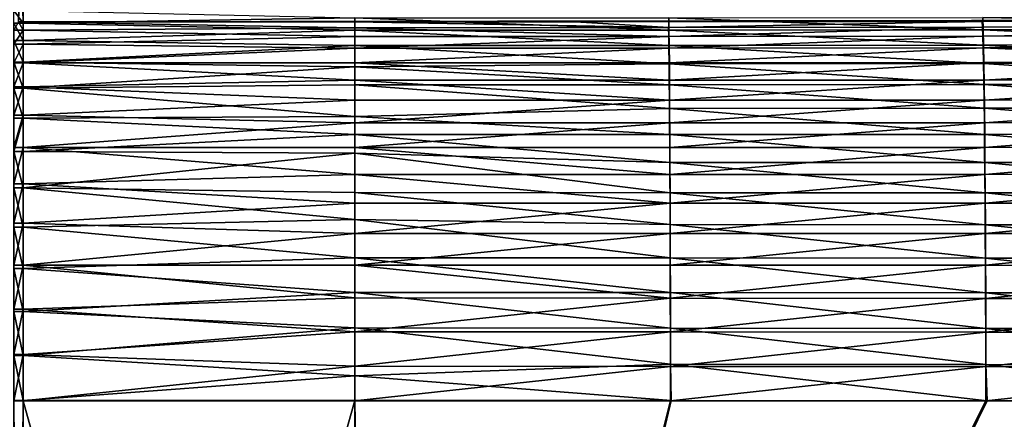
# Model space of a CAD drawing. Header units: metres. Extents: x -900 to 900, y -400 to 400.
# Tile 158 of 243: x 0 to 151, y 221 to 282. Entities that reach past the tile are written whole.
import ezdxf

# ---------------------------------------------------------------- set-up
doc = ezdxf.new("R2010")
doc.units = ezdxf.units.M

msp = doc.modelspace()

# ---------------------------------------------------------------- linework, layer by layer
at = {"layer": 'top'}
for points in [[(0, 281.912231, -444.318481), (0.734328, 281.912231, -444.318481), (0.367164, 294.524323, -341.557587)], [(0, 294.387695, -341.540833), (0, 281.912231, -444.318481), (0.367164, 294.524323, -341.557587)], [(0.734328, 281.912231, -444.318481), (0.734328, 294.453064, -341.548859), (0.367164, 294.524323, -341.557587)], [(0.734328, 294.453064, -341.548859), (0.734328, 281.912231, -444.318481), (436.16037, 282.526184, -439.318207)], [(-0.734328, 281.73056, -458.056976), (-0.734328, 283.677734, -451.457367), (0.734328, 281.73056, -458.056976)], [(0.734328, 281.73056, -458.056976), (-0.734328, 283.677734, -451.457367), (0.734328, 283.677734, -451.457367)], [(51.480598, 282.550995, -455.590149), (0.734328, 281.73056, -458.056976), (0.734328, 283.677734, -451.457367)], [(0, 281.912231, -444.318481), (-0.734328, 280.630096, -451.298645), (0.734328, 280.630096, -451.298645)], [(0.734328, 281.912231, -444.318481), (0, 281.912231, -444.318481), (0.734328, 280.630096, -451.298645)], [(51.480598, 282.550995, -455.590149), (51.480598, 280.656738, -460.860657), (0.734328, 281.73056, -458.056976)], [(436.16037, 282.526184, -439.318207), (0.734328, 281.912231, -444.318481), (243.616119, 282.115753, -442.661072)], [(0.734328, 281.912231, -444.318481), (147.49588, 281.969604, -443.851196), (243.616119, 282.115753, -442.661072)], [(85.230934, 281.919861, -444.2565), (147.49588, 281.969604, -443.851196), (0.734328, 281.912231, -444.318481)], [(51.480598, 281.912231, -444.318481), (85.230934, 281.919861, -444.2565), (0.734328, 281.912231, -444.318481)], [(0.734328, 280.630096, -451.298645), (51.480598, 281.028351, -449.568665), (0.734328, 281.912231, -444.318481)], [(51.480598, 281.028351, -449.568665), (51.480598, 281.912231, -444.318481), (0.734328, 281.912231, -444.318481)], [(51.480598, 282.550995, -455.590149), (99.52784, 282.559448, -455.468018), (99.55584, 280.665802, -460.740845)], [(51.480598, 280.656738, -460.860657), (51.480598, 282.550995, -455.590149), (99.55584, 280.665802, -460.740845)], [(99.5028, 281.044067, -449.428314), (85.230934, 281.919861, -444.2565), (51.480598, 281.912231, -444.318481)], [(99.5028, 281.044067, -449.428314), (51.480598, 281.912231, -444.318481), (51.480598, 281.028351, -449.568665)], [(147.49588, 281.969604, -443.851196), (85.230934, 281.919861, -444.2565), (99.5028, 281.044067, -449.428314)], [(147.545792, 281.086151, -449.080963), (147.49588, 281.969604, -443.851196), (99.5028, 281.044067, -449.428314)], [(99.52784, 282.559448, -455.468018), (147.592819, 282.59903, -455.126678), (147.64473, 280.701965, -460.404816)], [(99.55584, 280.665802, -460.740845), (99.52784, 282.559448, -455.468018), (147.64473, 280.701965, -460.404816)], [(243.616119, 282.115753, -442.661072), (147.49588, 281.969604, -443.851196), (147.545792, 281.086151, -449.080963)], [(243.720795, 281.230316, -447.895966), (243.616119, 282.115753, -442.661072), (147.545792, 281.086151, -449.080963)], [(147.592819, 282.59903, -455.126678), (243.79866, 282.737122, -453.956512), (243.880829, 280.831604, -459.247711)], [(147.64473, 280.701965, -460.404816), (147.592819, 282.59903, -455.126678), (243.880829, 280.831604, -459.247711)], [(-0.734328, 279.071777, -464.403412), (-0.734328, 281.73056, -458.056976), (0.734328, 279.071777, -464.403412)], [(0.734328, 279.071777, -464.403412), (-0.734328, 281.73056, -458.056976), (0.734328, 281.73056, -458.056976)], [(0.734328, 278.528534, -458.07724), (0.734328, 280.630096, -451.298645), (-0.734328, 278.528534, -458.07724)], [(0.734328, 280.630096, -451.298645), (-0.734328, 280.630096, -451.298645), (-0.734328, 278.528534, -458.07724)], [(51.480598, 280.656738, -460.860657), (0.734328, 279.071777, -464.403412), (0.734328, 281.73056, -458.056976)], [(51.480598, 279.680145, -454.719208), (51.480598, 281.028351, -449.568665), (0.734328, 280.630096, -451.298645)], [(51.480598, 280.656738, -460.860657), (51.480598, 278.299469, -465.941437), (0.734328, 279.071777, -464.403412)], [(0.734328, 278.528534, -458.07724), (51.480598, 279.680145, -454.719208), (0.734328, 280.630096, -451.298645)], [(99.529854, 279.694122, -454.5802), (99.5028, 281.044067, -449.428314), (51.480598, 281.028351, -449.568665)], [(99.529854, 279.694122, -454.5802), (51.480598, 281.028351, -449.568665), (51.480598, 279.680145, -454.719208)], [(51.480598, 280.656738, -460.860657), (99.55584, 280.665802, -460.740845), (99.583168, 278.310425, -465.82489)], [(51.480598, 278.299469, -465.941437), (51.480598, 280.656738, -460.860657), (99.583168, 278.310425, -465.82489)], [(147.545792, 281.086151, -449.080963), (99.5028, 281.044067, -449.428314), (99.529854, 279.694122, -454.5802)], [(147.595947, 279.733887, -454.238251), (147.545792, 281.086151, -449.080963), (99.529854, 279.694122, -454.5802)], [(99.55584, 280.665802, -460.740845), (147.64473, 280.701965, -460.404816), (147.695404, 278.342133, -465.493622)], [(99.583168, 278.310425, -465.82489), (99.55584, 280.665802, -460.740845), (147.695404, 278.342133, -465.493622)], [(243.720795, 281.230316, -447.895966), (147.545792, 281.086151, -449.080963), (147.595947, 279.733887, -454.238251)], [(243.800171, 279.872437, -453.06662), (243.720795, 281.230316, -447.895966), (147.595947, 279.733887, -454.238251)], [(147.64473, 280.701965, -460.404816), (243.880829, 280.831604, -459.247711), (195.822052, 278.393402, -464.986938)], [(147.695404, 278.342133, -465.493622), (147.64473, 280.701965, -460.404816), (195.822052, 278.393402, -464.986938)], [(-0.734328, 275.733459, -470.420227), (-0.734328, 279.071777, -464.403412), (0.734328, 275.733459, -470.420227)], [(0.734328, 275.733459, -470.420227), (-0.734328, 279.071777, -464.403412), (0.734328, 279.071777, -464.403412)], [(51.480598, 277.878326, -459.729095), (51.480598, 279.680145, -454.719208), (0.734328, 278.528534, -458.07724)], [(51.480598, 278.299469, -465.941437), (0.734328, 275.733459, -470.420227), (0.734328, 279.071777, -464.403412)], [(99.556511, 277.891113, -459.600677), (99.529854, 279.694122, -454.5802), (51.480598, 277.878326, -459.729095)], [(51.480598, 277.878326, -459.729095), (99.529854, 279.694122, -454.5802), (51.480598, 279.680145, -454.719208)], [(147.595947, 279.733887, -454.238251), (99.529854, 279.694122, -454.5802), (99.556511, 277.891113, -459.600677)], [(147.645386, 277.927612, -459.263794), (147.595947, 279.733887, -454.238251), (99.556511, 277.891113, -459.600677)], [(243.800171, 279.872437, -453.06662), (147.595947, 279.733887, -454.238251), (147.645386, 277.927612, -459.263794)], [(243.878418, 278.058105, -458.104614), (243.800171, 279.872437, -453.06662), (147.645386, 277.927612, -459.263794)], [(0.734328, 275.637238, -464.558502), (0.734328, 278.528534, -458.07724), (-0.734328, 275.637238, -464.558502)], [(0.734328, 278.528534, -458.07724), (-0.734328, 278.528534, -458.07724), (-0.734328, 275.637238, -464.558502)], [(0.734328, 275.637238, -464.558502), (51.480598, 277.878326, -459.729095), (0.734328, 278.528534, -458.07724)], [(51.480598, 278.299469, -465.941437), (51.480598, 275.039917, -471.49823), (0.734328, 275.733459, -470.420227)], [(0.734328, 275.637238, -464.558502), (51.480598, 275.637238, -464.558502), (51.480598, 277.878326, -459.729095)], [(51.480598, 278.299469, -465.941437), (99.583168, 278.310425, -465.82489), (99.609573, 275.509644, -470.672363)], [(51.480598, 275.039917, -471.49823), (51.480598, 278.299469, -465.941437), (99.609573, 275.509644, -470.672363)], [(99.582535, 275.648468, -464.441437), (99.556511, 277.891113, -459.600677), (51.480598, 275.637238, -464.558502)], [(51.480598, 275.637238, -464.558502), (99.556511, 277.891113, -459.600677), (51.480598, 277.878326, -459.729095)], [(147.645386, 277.927612, -459.263794), (99.556511, 277.891113, -459.600677), (99.582535, 275.648468, -464.441437)], [(147.693634, 275.680725, -464.10907), (147.645386, 277.927612, -459.263794), (99.582535, 275.648468, -464.441437)], [(99.583168, 278.310425, -465.82489), (147.695404, 278.342133, -465.493622), (147.744354, 275.53598, -470.345093)], [(99.609573, 275.509644, -470.672363), (99.583168, 278.310425, -465.82489), (147.744354, 275.53598, -470.345093)], [(195.818375, 275.732666, -463.601074), (243.878418, 278.058105, -458.104614), (147.645386, 277.927612, -459.263794)], [(147.693634, 275.680725, -464.10907), (195.818375, 275.732666, -463.601074), (147.645386, 277.927612, -459.263794)], [(147.695404, 278.342133, -465.493622), (195.822052, 278.393402, -464.986938), (195.887772, 275.580688, -469.843384)], [(147.744354, 275.53598, -470.345093), (147.695404, 278.342133, -465.493622), (195.887772, 275.580688, -469.843384)], [(-0.734328, 271.755768, -476.034912), (-0.734328, 275.733459, -470.420227), (0.734328, 271.755768, -476.034912)], [(0.734328, 271.755768, -476.034912), (-0.734328, 275.733459, -470.420227), (0.734328, 275.733459, -470.420227)], [(0.734328, 271.997101, -470.650787), (0.734328, 275.637238, -464.558502), (-0.734328, 271.997101, -470.650787)], [(0.734328, 275.637238, -464.558502), (-0.734328, 275.637238, -464.558502), (-0.734328, 271.997101, -470.650787)], [(51.480598, 275.039917, -471.49823), (0.734328, 271.755768, -476.034912), (0.734328, 275.733459, -470.420227)], [(0.734328, 271.997101, -470.650787), (51.480598, 272.974701, -469.169006), (0.734328, 275.637238, -464.558502)], [(51.480598, 272.974701, -469.169006), (51.480598, 275.637238, -464.558502), (0.734328, 275.637238, -464.558502)], [(51.480598, 275.039917, -471.49823), (51.480598, 272.283295, -475.36142), (0.734328, 271.755768, -476.034912)], [(99.607681, 272.98172, -469.056915), (99.582535, 275.648468, -464.441437), (51.480598, 275.637238, -464.558502)], [(99.607681, 272.98172, -469.056915), (51.480598, 275.637238, -464.558502), (51.480598, 272.974701, -469.169006)], [(51.480598, 275.039917, -471.49823), (99.609573, 275.509644, -470.672363), (99.63485, 272.288879, -475.246948)], [(51.480598, 272.283295, -475.36142), (51.480598, 275.039917, -471.49823), (99.63485, 272.288879, -475.246948)], [(147.693634, 275.680725, -464.10907), (99.582535, 275.648468, -464.441437), (99.607681, 272.98172, -469.056915)], [(147.74025, 273.00885, -468.728394), (147.693634, 275.680725, -464.10907), (99.607681, 272.98172, -469.056915)], [(99.609573, 275.509644, -470.672363), (147.744354, 275.53598, -470.345093), (147.791214, 272.309052, -474.922913)], [(99.63485, 272.288879, -475.246948), (99.609573, 275.509644, -470.672363), (147.791214, 272.309052, -474.922913)], [(195.818375, 275.732666, -463.601074), (147.693634, 275.680725, -464.10907), (147.74025, 273.00885, -468.728394)], [(195.880951, 273.054565, -468.225098), (195.818375, 275.732666, -463.601074), (147.74025, 273.00885, -468.728394)], [(147.744354, 275.53598, -470.345093), (195.887772, 275.580688, -469.843384), (195.950668, 272.346191, -474.42511)], [(147.791214, 272.309052, -474.922913), (147.744354, 275.53598, -470.345093), (195.950668, 272.346191, -474.42511)], [(51.480598, 269.911896, -473.523865), (51.480598, 272.974701, -469.169006), (0.734328, 271.997101, -470.650787)], [(99.631752, 269.9151, -473.412598), (99.607681, 272.98172, -469.056915), (51.480598, 272.974701, -469.169006)], [(99.631752, 269.9151, -473.412598), (51.480598, 272.974701, -469.169006), (51.480598, 269.911896, -473.523865)], [(147.74025, 273.00885, -468.728394), (99.607681, 272.98172, -469.056915), (99.631752, 269.9151, -473.412598)], [(147.784866, 269.936371, -473.087128), (147.74025, 273.00885, -468.728394), (99.631752, 269.9151, -473.412598)], [(195.880951, 273.054565, -468.225098), (147.74025, 273.00885, -468.728394), (147.784866, 269.936371, -473.087128)], [(195.940842, 269.974884, -472.587585), (195.880951, 273.054565, -468.225098), (147.784866, 269.936371, -473.087128)], [(0.734328, 267.659607, -476.267914), (0.734328, 271.997101, -470.650787), (-0.734328, 267.659607, -476.267914)], [(0.734328, 271.997101, -470.650787), (-0.734328, 271.997101, -470.650787), (-0.734328, 267.659607, -476.267914)], [(0.734328, 267.186676, -481.179779), (-0.734328, 267.186676, -481.179779), (-0.734328, 271.755768, -476.034912)], [(0.734328, 267.186676, -481.179779), (-0.734328, 271.755768, -476.034912), (0.734328, 271.755768, -476.034912)], [(51.480598, 272.283295, -475.36142), (51.480598, 267.427307, -480.93576), (0.734328, 271.755768, -476.034912)], [(0.734328, 267.659607, -476.267914), (51.480598, 269.911896, -473.523865), (0.734328, 271.997101, -470.650787)], [(0.734328, 271.755768, -476.034912), (51.480598, 267.427307, -480.93576), (0.734328, 267.186676, -481.179779)], [(51.480598, 272.283295, -475.36142), (99.63485, 272.288879, -475.246948), (99.658813, 268.675903, -479.51532)], [(51.480598, 267.427307, -480.93576), (51.480598, 272.283295, -475.36142), (99.658813, 268.675903, -479.51532)], [(99.63485, 272.288879, -475.246948), (147.791214, 272.309052, -474.922913), (147.835632, 268.689209, -479.193542)], [(99.658813, 268.675903, -479.51532), (99.63485, 272.288879, -475.246948), (147.835632, 268.689209, -479.193542)], [(147.791214, 272.309052, -474.922913), (195.950668, 272.346191, -474.42511), (196.010284, 268.717926, -478.698578)], [(147.835632, 268.689209, -479.193542), (147.791214, 272.309052, -474.922913), (196.010284, 268.717926, -478.698578)], [(51.480598, 266.473236, -477.588501), (51.480598, 269.911896, -473.523865), (0.734328, 267.659607, -476.267914)], [(99.654572, 266.475037, -477.476715), (99.631752, 269.9151, -473.412598), (51.480598, 266.473236, -477.588501)], [(51.480598, 266.473236, -477.588501), (99.631752, 269.9151, -473.412598), (51.480598, 269.911896, -473.523865)], [(147.784866, 269.936371, -473.087128), (99.631752, 269.9151, -473.412598), (99.654572, 266.475037, -477.476715)], [(147.827164, 266.489746, -477.153412), (147.784866, 269.936371, -473.087128), (99.654572, 266.475037, -477.476715)], [(195.940842, 269.974884, -472.587585), (147.784866, 269.936371, -473.087128), (147.827164, 266.489746, -477.153412)], [(195.997604, 266.520264, -476.656555), (195.940842, 269.974884, -472.587585), (147.827164, 266.489746, -477.153412)], [(51.480598, 267.427307, -480.93576), (99.658813, 268.675903, -479.51532), (99.681282, 264.698425, -483.444122)], [(99.658813, 268.675903, -479.51532), (147.835632, 268.689209, -479.193542), (147.877274, 264.704254, -483.123627)], [(99.681282, 264.698425, -483.444122), (99.658813, 268.675903, -479.51532), (147.877274, 264.704254, -483.123627)], [(147.835632, 268.689209, -479.193542), (196.010284, 268.717926, -478.698578), (196.066162, 264.723907, -482.630188)], [(147.877274, 264.704254, -483.123627), (147.835632, 268.689209, -479.193542), (196.066162, 264.723907, -482.630188)], [(0.734328, 262.686035, -481.330536), (0.734328, 267.659607, -476.267914), (-0.734328, 262.686035, -481.330536)], [(0.734328, 267.659607, -476.267914), (-0.734328, 267.659607, -476.267914), (-0.734328, 262.686035, -481.330536)], [(0.734328, 262.081238, -485.792908), (-0.734328, 262.081238, -485.792908), (0.734328, 267.186676, -481.179779)], [(-0.734328, 262.081238, -485.792908), (-0.734328, 267.186676, -481.179779), (0.734328, 267.186676, -481.179779)], [(0.734328, 262.686035, -481.330536), (51.480598, 266.473236, -477.588501), (0.734328, 267.659607, -476.267914)], [(51.480598, 267.427307, -480.93576), (51.480598, 264.697327, -483.556458), (0.734328, 267.186676, -481.179779)], [(0.734328, 267.186676, -481.179779), (51.480598, 264.697327, -483.556458), (0.734328, 262.081238, -485.792908)], [(51.480598, 264.697327, -483.556458), (51.480598, 267.427307, -480.93576), (99.681282, 264.698425, -483.444122)], [(0.734328, 262.686035, -481.330536), (51.480598, 262.686035, -481.330536), (51.480598, 266.473236, -477.588501)], [(99.675964, 262.687897, -481.217529), (99.654572, 266.475037, -477.476715), (51.480598, 262.686035, -481.330536)], [(51.480598, 262.686035, -481.330536), (99.654572, 266.475037, -477.476715), (51.480598, 266.473236, -477.588501)], [(147.827164, 266.489746, -477.153412), (99.654572, 266.475037, -477.476715), (99.675964, 262.687897, -481.217529)], [(147.866806, 262.695526, -480.895416), (147.827164, 266.489746, -477.153412), (99.675964, 262.687897, -481.217529)], [(195.997604, 266.520264, -476.656555), (147.827164, 266.489746, -477.153412), (147.866806, 262.695526, -480.895416)], [(196.050812, 262.717346, -480.400024), (195.997604, 266.520264, -476.656555), (147.866806, 262.695526, -480.895416)], [(51.480598, 264.697327, -483.556458), (51.480598, 261.814178, -486.007629), (0.734328, 262.081238, -485.792908)], [(51.480598, 264.697327, -483.556458), (99.681282, 264.698425, -483.444122), (99.702065, 260.385559, -487.001526)], [(51.480598, 261.814178, -486.007629), (51.480598, 264.697327, -483.556458), (99.702065, 260.385559, -487.001526)], [(99.681282, 264.698425, -483.444122), (147.877274, 264.704254, -483.123627), (147.915787, 260.383484, -486.681152)], [(99.702065, 260.385559, -487.001526), (99.681282, 264.698425, -483.444122), (147.915787, 260.383484, -486.681152)], [(147.877274, 264.704254, -483.123627), (196.066162, 264.723907, -482.630188), (196.117828, 260.393433, -486.187958)], [(147.915787, 260.383484, -486.681152), (147.877274, 264.704254, -483.123627), (196.117828, 260.393433, -486.187958)], [(0.734328, 257.146729, -485.767029), (0.734328, 262.686035, -481.330536), (-0.734328, 257.146729, -485.767029)], [(0.734328, 262.686035, -481.330536), (-0.734328, 262.686035, -481.330536), (-0.734328, 257.146729, -485.767029)], [(0.734328, 257.146729, -485.767029), (51.480598, 258.580444, -484.720184), (0.734328, 262.686035, -481.330536)], [(51.480598, 258.580444, -484.720184), (51.480598, 262.686035, -481.330536), (0.734328, 262.686035, -481.330536)], [(99.695755, 258.581421, -484.604675), (99.675964, 262.687897, -481.217529), (51.480598, 262.686035, -481.330536)], [(99.695755, 258.581421, -484.604675), (51.480598, 262.686035, -481.330536), (51.480598, 258.580444, -484.720184)], [(147.866806, 262.695526, -480.895416), (99.675964, 262.687897, -481.217529), (99.695755, 258.581421, -484.604675)], [(147.903488, 258.581543, -484.282715), (147.866806, 262.695526, -480.895416), (99.695755, 258.581421, -484.604675)], [(196.050812, 262.717346, -480.400024), (147.866806, 262.695526, -480.895416), (147.903488, 258.581543, -484.282715)], [(196.100006, 258.594147, -483.787537), (196.050812, 262.717346, -480.400024), (147.903488, 258.581543, -484.282715)], [(-0.734328, 256.500977, -489.818665), (-0.734328, 262.081238, -485.792908), (0.734328, 256.500977, -489.818665)], [(-0.734328, 262.081238, -485.792908), (0.734328, 262.081238, -485.792908), (0.734328, 256.500977, -489.818665)], [(0.734328, 262.081238, -485.792908), (51.480598, 261.814178, -486.007629), (0.734328, 256.500977, -489.818665)], [(51.480598, 261.814178, -486.007629), (51.480598, 255.777634, -490.275421), (0.734328, 256.500977, -489.818665)], [(51.480598, 255.777634, -490.275421), (51.480598, 261.814178, -486.007629), (99.721016, 255.771912, -490.161804)], [(51.480598, 261.814178, -486.007629), (99.702065, 260.385559, -487.001526), (99.721016, 255.771912, -490.161804)], [(99.721016, 255.771912, -490.161804), (99.702065, 260.385559, -487.001526), (147.950897, 255.761642, -489.840424)], [(99.702065, 260.385559, -487.001526), (147.915787, 260.383484, -486.681152), (147.950897, 255.761642, -489.840424)], [(147.915787, 260.383484, -486.681152), (196.117828, 260.393433, -486.187958), (196.164917, 255.76152, -489.346008)], [(147.950897, 255.761642, -489.840424), (147.915787, 260.383484, -486.681152), (196.164917, 255.76152, -489.346008)], [(51.480598, 254.189133, -487.730499), (51.480598, 258.580444, -484.720184), (0.734328, 257.146729, -485.767029)], [(99.713806, 254.188568, -487.613739), (99.695755, 258.581421, -484.604675), (51.480598, 258.580444, -484.720184)], [(99.713806, 254.188568, -487.613739), (51.480598, 258.580444, -484.720184), (51.480598, 254.189133, -487.730499)], [(147.903488, 258.581543, -484.282715), (99.695755, 258.581421, -484.604675), (99.713806, 254.188568, -487.613739)], [(147.93692, 254.180862, -487.290802), (147.903488, 258.581543, -484.282715), (99.713806, 254.188568, -487.613739)], [(196.100006, 258.594147, -483.787537), (147.903488, 258.581543, -484.282715), (147.93692, 254.180862, -487.290802)], [(196.144836, 254.183884, -486.794464), (196.100006, 258.594147, -483.787537), (147.93692, 254.180862, -487.290802)], [(0.734328, 251.12001, -489.514679), (0.734328, 257.146729, -485.767029), (-0.734328, 251.12001, -489.514679)], [(0.734328, 257.146729, -485.767029), (-0.734328, 257.146729, -485.767029), (-0.734328, 251.12001, -489.514679)], [(-0.734328, 250.513062, -493.208588), (-0.734328, 256.500977, -489.818665), (0.734328, 250.513062, -493.208588)], [(-0.734328, 256.500977, -489.818665), (0.734328, 256.500977, -489.818665), (0.734328, 250.513062, -493.208588)], [(0.734328, 251.12001, -489.514679), (51.480598, 254.189133, -487.730499), (0.734328, 257.146729, -485.767029)], [(0.734328, 256.500977, -489.818665), (51.480598, 255.777634, -490.275421), (51.480598, 251.655655, -492.627533)], [(0.734328, 256.500977, -489.818665), (51.480598, 251.655655, -492.627533), (0.734328, 250.513062, -493.208588)], [(51.480598, 251.655655, -492.627533), (51.480598, 255.777634, -490.275421), (99.737991, 250.893524, -492.900757)], [(51.480598, 255.777634, -490.275421), (99.721016, 255.771912, -490.161804), (99.737991, 250.893524, -492.900757)], [(99.737991, 250.893524, -492.900757), (99.721016, 255.771912, -490.161804), (147.98233, 250.874863, -492.577179)], [(99.721016, 255.771912, -490.161804), (147.950897, 255.761642, -489.840424), (147.98233, 250.874863, -492.577179)], [(147.98233, 250.874863, -492.577179), (147.950897, 255.761642, -489.840424), (196.207047, 250.864456, -492.080078)], [(147.950897, 255.761642, -489.840424), (196.164917, 255.76152, -489.346008), (196.207047, 250.864456, -492.080078)], [(51.480598, 249.547028, -490.337524), (51.480598, 254.189133, -487.730499), (0.734328, 251.12001, -489.514679)], [(51.480598, 249.547028, -490.337524), (99.713806, 254.188568, -487.613739), (51.480598, 254.189133, -487.730499)], [(99.729965, 249.543625, -490.221619), (99.713806, 254.188568, -487.613739), (51.480598, 249.547028, -490.337524)], [(147.93692, 254.180862, -487.290802), (99.713806, 254.188568, -487.613739), (99.729965, 249.543625, -490.221619)], [(147.966843, 249.527939, -489.896576), (147.93692, 254.180862, -487.290802), (99.729965, 249.543625, -490.221619)], [(196.144836, 254.183884, -486.794464), (147.93692, 254.180862, -487.290802), (147.966843, 249.527939, -489.896576)], [(196.184967, 249.521164, -489.397705), (196.144836, 254.183884, -486.794464), (147.966843, 249.527939, -489.896576)], [(51.480598, 251.655655, -492.627533), (51.480598, 245.797989, -495.308838), (0.734328, 250.513062, -493.208588)], [(51.480598, 245.797989, -495.308838), (51.480598, 251.655655, -492.627533), (99.752846, 245.786362, -495.194183)], [(51.480598, 251.655655, -492.627533), (99.737991, 250.893524, -492.900757), (99.752846, 245.786362, -495.194183)], [(0.734328, 244.691086, -492.520508), (0.734328, 251.12001, -489.514679), (-0.734328, 244.691086, -492.520508)], [(0.734328, 251.12001, -489.514679), (-0.734328, 251.12001, -489.514679), (-0.734328, 244.691086, -492.520508)], [(-0.734328, 244.189697, -495.921814), (-0.734328, 250.513062, -493.208588), (0.734328, 244.189697, -495.921814)], [(-0.734328, 250.513062, -493.208588), (0.734328, 250.513062, -493.208588), (0.734328, 244.189697, -495.921814)], [(0.734328, 244.691086, -492.520508), (51.480598, 249.547028, -490.337524), (0.734328, 251.12001, -489.514679)], [(0.734328, 250.513062, -493.208588), (51.480598, 245.797989, -495.308838), (0.734328, 244.189697, -495.921814)], [(99.752846, 245.786362, -495.194183), (99.737991, 250.893524, -492.900757), (148.009827, 245.759293, -494.867157)], [(99.737991, 250.893524, -492.900757), (147.98233, 250.874863, -492.577179), (148.009827, 245.759293, -494.867157)], [(148.009827, 245.759293, -494.867157), (147.98233, 250.874863, -492.577179), (196.243881, 245.738586, -494.365845)], [(147.98233, 250.874863, -492.577179), (196.207047, 250.864456, -492.080078), (196.243881, 245.738586, -494.365845)], [(51.480598, 244.691086, -492.520508), (51.480598, 249.547028, -490.337524), (0.734328, 244.691086, -492.520508)], [(51.480598, 244.691086, -492.520508), (99.729965, 249.543625, -490.221619), (51.480598, 249.547028, -490.337524)], [(99.74411, 244.680878, -492.405304), (99.729965, 249.543625, -490.221619), (51.480598, 244.691086, -492.520508)], [(147.966843, 249.527939, -489.896576), (99.729965, 249.543625, -490.221619), (99.74411, 244.680878, -492.405304)], [(147.993027, 244.657166, -492.076965), (147.966843, 249.527939, -489.896576), (99.74411, 244.680878, -492.405304)], [(196.184967, 249.521164, -489.397705), (147.966843, 249.527939, -489.896576), (147.993027, 244.657166, -492.076965)], [(196.220032, 244.640594, -491.574066), (196.184967, 249.521164, -489.397705), (147.993027, 244.657166, -492.076965)], [(51.480598, 245.797989, -495.308838), (51.480598, 240.504913, -497.140625), (0.734328, 244.189697, -495.921814)], [(51.480598, 240.504913, -497.140625), (51.480598, 245.797989, -495.308838), (99.765442, 240.48909, -497.020447)], [(51.480598, 245.797989, -495.308838), (99.752846, 245.786362, -495.194183), (99.765442, 240.48909, -497.020447)], [(99.765442, 240.48909, -497.020447), (99.752846, 245.786362, -495.194183), (148.033127, 240.453751, -496.68869)], [(99.752846, 245.786362, -495.194183), (148.009827, 245.759293, -494.867157), (148.033127, 240.453751, -496.68869)], [(148.033127, 240.453751, -496.68869), (148.009827, 245.759293, -494.867157), (196.27507, 240.422913, -496.18158)], [(148.009827, 245.759293, -494.867157), (196.243881, 245.738586, -494.365845), (196.27507, 240.422913, -496.18158)], [(0.734328, 237.950821, -494.742035), (0.734328, 244.691086, -492.520508), (-0.734328, 237.950821, -494.742035)], [(0.734328, 244.691086, -492.520508), (-0.734328, 244.691086, -492.520508), (-0.734328, 237.950821, -494.742035)], [(-0.734328, 237.607071, -497.925629), (-0.734328, 244.189697, -495.921814), (0.734328, 237.607071, -497.925629)], [(-0.734328, 244.189697, -495.921814), (0.734328, 244.189697, -495.921814), (0.734328, 237.607071, -497.925629)], [(51.480598, 239.659927, -494.262085), (0.734328, 244.691086, -492.520508), (0.734328, 237.950821, -494.742035)], [(51.480598, 239.659927, -494.262085), (51.480598, 244.691086, -492.520508), (0.734328, 244.691086, -492.520508)], [(0.734328, 244.189697, -495.921814), (51.480598, 240.504913, -497.140625), (0.734328, 237.607071, -497.925629)], [(99.756104, 239.637115, -494.144196), (99.74411, 244.680878, -492.405304), (51.480598, 244.691086, -492.520508)], [(51.480598, 244.691086, -492.520508), (51.480598, 239.659927, -494.262085), (99.756104, 239.637115, -494.144196)], [(147.993027, 244.657166, -492.076965), (99.74411, 244.680878, -492.405304), (99.756104, 239.637115, -494.144196)], [(148.015213, 239.60553, -493.81134), (147.993027, 244.657166, -492.076965), (99.756104, 239.637115, -494.144196)], [(196.220032, 244.640594, -491.574066), (147.993027, 244.657166, -492.076965), (148.015213, 239.60553, -493.81134)], [(196.249725, 239.5793, -493.302917), (196.220032, 244.640594, -491.574066), (148.015213, 239.60553, -493.81134)], [(51.480598, 240.504913, -497.140625), (51.480598, 235.069946, -498.492584), (0.734328, 237.607071, -497.925629)], [(51.480598, 234.493591, -495.548401), (51.480598, 239.659927, -494.262085), (0.734328, 237.950821, -494.742035)], [(51.480598, 235.069946, -498.492584), (51.480598, 240.504913, -497.140625), (99.775696, 235.05101, -498.368195)], [(51.480598, 240.504913, -497.140625), (99.765442, 240.48909, -497.020447), (99.775696, 235.05101, -498.368195)], [(99.756104, 239.637115, -494.144196), (51.480598, 239.659927, -494.262085), (51.480598, 234.493591, -495.548401)], [(99.765869, 234.459259, -495.427429), (99.756104, 239.637115, -494.144196), (51.480598, 234.493591, -495.548401)], [(148.015213, 239.60553, -493.81134), (99.756104, 239.637115, -494.144196), (99.765869, 234.459259, -495.427429)], [(99.775696, 235.05101, -498.368195), (99.765442, 240.48909, -497.020447), (148.052063, 235.00769, -498.030457)], [(99.765442, 240.48909, -497.020447), (148.033127, 240.453751, -496.68869), (148.052063, 235.00769, -498.030457)], [(148.033249, 234.42009, -495.088898), (148.015213, 239.60553, -493.81134), (99.765869, 234.459259, -495.427429)], [(196.249725, 239.5793, -493.302917), (148.015213, 239.60553, -493.81134), (148.033249, 234.42009, -495.088898)], [(148.052063, 235.00769, -498.030457), (148.033127, 240.453751, -496.68869), (196.300385, 234.967087, -497.515991)], [(148.033127, 240.453751, -496.68869), (196.27507, 240.422913, -496.18158), (196.300385, 234.967087, -497.515991)], [(196.273834, 234.384567, -494.573486), (196.249725, 239.5793, -493.302917), (148.033249, 234.42009, -495.088898)], [(0.734328, 230.994522, -496.147827), (0.734328, 237.950821, -494.742035), (-0.734328, 230.994522, -496.147827)], [(0.734328, 237.950821, -494.742035), (-0.734328, 237.950821, -494.742035), (-0.734328, 230.994522, -496.147827)], [(-0.734328, 230.844467, -499.195892), (-0.734328, 237.607071, -497.925629), (0.734328, 230.844467, -499.195892)], [(-0.734328, 237.607071, -497.925629), (0.734328, 237.607071, -497.925629), (0.734328, 230.844467, -499.195892)], [(51.480598, 234.493591, -495.548401), (0.734328, 237.950821, -494.742035), (0.734328, 230.994522, -496.147827)], [(0.734328, 237.607071, -497.925629), (51.480598, 235.069946, -498.492584), (0.734328, 230.844467, -499.195892)], [(51.480598, 235.069946, -498.492584), (51.480598, 227.750671, -499.524902), (0.734328, 230.844467, -499.195892)], [(51.480598, 229.23317, -496.369232), (51.480598, 234.493591, -495.548401), (0.734328, 230.994522, -496.147827)], [(51.480598, 227.750671, -499.524902), (51.480598, 235.069946, -498.492584), (99.783524, 229.524017, -499.228546)], [(51.480598, 235.069946, -498.492584), (99.775696, 235.05101, -498.368195), (99.783524, 229.524017, -499.228546)], [(99.765869, 234.459259, -495.427429), (51.480598, 234.493591, -495.548401), (51.480598, 229.23317, -496.369232)], [(99.773323, 229.196762, -496.246613), (99.765869, 234.459259, -495.427429), (51.480598, 229.23317, -496.369232)], [(148.033249, 234.42009, -495.088898), (99.765869, 234.459259, -495.427429), (99.773323, 229.196762, -496.246613)], [(148.046997, 229.150482, -495.901245), (148.033249, 234.42009, -495.088898), (99.773323, 229.196762, -496.246613)], [(99.783524, 229.524017, -499.228546), (99.775696, 235.05101, -498.368195), (148.066498, 229.473236, -498.883636)], [(99.775696, 235.05101, -498.368195), (148.052063, 235.00769, -498.030457), (148.066498, 229.473236, -498.883636)], [(196.273834, 234.384567, -494.573486), (148.033249, 234.42009, -495.088898), (148.046997, 229.150482, -495.901245)], [(196.292191, 229.106262, -495.377472), (196.273834, 234.384567, -494.573486), (148.046997, 229.150482, -495.901245)], [(148.066498, 229.473236, -498.883636), (148.052063, 235.00769, -498.030457), (196.319656, 229.423492, -498.360382)], [(148.052063, 235.00769, -498.030457), (196.300385, 234.967087, -497.515991), (196.319656, 229.423492, -498.360382)], [(0.734328, 223.920547, -496.718018), (0.734328, 230.994522, -496.147827), (-0.734328, 223.920547, -496.718018)], [(0.734328, 230.994522, -496.147827), (-0.734328, 230.994522, -496.147827), (-0.734328, 223.920547, -496.718018)], [(-0.734328, 223.983383, -499.717346), (-0.734328, 230.844467, -499.195892), (0.734328, 223.983383, -499.717346)], [(-0.734328, 230.844467, -499.195892), (0.734328, 230.844467, -499.195892), (0.734328, 223.983383, -499.717346)], [(51.480598, 229.23317, -496.369232), (0.734328, 230.994522, -496.147827), (0.734328, 223.920547, -496.718018)], [(0.734328, 230.844467, -499.195892), (51.480598, 227.750671, -499.524902), (0.734328, 223.983383, -499.717346)], [(51.480598, 223.920547, -496.718018), (51.480598, 229.23317, -496.369232), (0.734328, 223.920547, -496.718018)], [(99.783524, 229.524017, -499.228546), (99.888733, 223.959961, -499.592224), (51.480598, 227.750671, -499.524902)], [(99.773323, 229.196762, -496.246613), (51.480598, 229.23317, -496.369232), (51.480598, 223.920547, -496.718018)], [(99.785164, 223.928391, -496.596436), (99.773323, 229.196762, -496.246613), (51.480598, 223.920547, -496.718018)], [(148.046997, 229.150482, -495.901245), (99.773323, 229.196762, -496.246613), (99.785164, 223.928391, -496.596436)], [(148.066498, 229.473236, -498.883636), (148.24852, 223.902283, -499.237854), (99.783524, 229.524017, -499.228546)], [(148.24852, 223.902283, -499.237854), (99.888733, 223.959961, -499.592224), (99.783524, 229.524017, -499.228546)], [(148.050934, 223.930923, -496.255829), (148.046997, 229.150482, -495.901245), (99.785164, 223.928391, -496.596436)], [(196.292191, 229.106262, -495.377472), (148.046997, 229.150482, -495.901245), (148.050934, 223.930923, -496.255829)], [(196.310562, 223.897324, -495.732025), (196.292191, 229.106262, -495.377472), (148.050934, 223.930923, -496.255829)], [(196.319656, 229.423492, -498.360382), (196.53624, 223.843063, -498.702637), (148.066498, 229.473236, -498.883636)], [(196.53624, 223.843063, -498.702637), (148.24852, 223.902283, -499.237854), (148.066498, 229.473236, -498.883636)], [(51.480598, 227.750671, -499.524902), (51.480598, 223.983383, -499.717346), (0.734328, 223.983383, -499.717346)], [(99.888733, 223.959961, -499.592224), (51.480598, 223.983383, -499.717346), (51.480598, 227.750671, -499.524902)], [(-0.734328, 223.983383, -499.717346), (0.734328, 223.983383, -499.717346), (-0.734328, 43.760258, -503.492493)], [(0.734328, 223.983383, -499.717346), (0.734328, 43.760258, -503.492493), (-0.734328, 43.760258, -503.492493)], [(0.734328, 223.920547, -496.718018), (-0.734328, 223.920547, -496.718018), (0.734328, 43.69743, -500.493134)], [(-0.734328, 223.920547, -496.718018), (-0.734328, 43.69743, -500.493134), (0.734328, 43.69743, -500.493134)], [(0.734328, 223.983383, -499.717346), (51.480598, 223.983383, -499.717346), (0.734328, 43.760258, -503.492493)], [(51.480598, 223.983383, -499.717346), (50.746269, 43.760258, -503.492493), (0.734328, 43.760258, -503.492493)], [(0.734328, 43.69743, -500.493134), (50.746269, 43.69743, -500.493134), (0.734328, 223.920547, -496.718018)], [(50.746269, 43.69743, -500.493134), (51.480598, 223.920547, -496.718018), (0.734328, 223.920547, -496.718018)], [(51.480598, 223.983383, -499.717346), (51.480598, 43.739395, -503.49292), (50.746269, 43.760258, -503.492493)], [(50.746269, 43.69743, -500.493134), (51.480598, 43.676567, -500.493591), (51.480598, 223.920547, -496.718018)], [(51.480598, 43.739395, -503.49292), (51.480598, 223.983383, -499.717346), (99.888733, 223.959961, -499.592224)], [(53.527187, 43.449425, -503.495331), (51.480598, 43.739395, -503.49292), (99.888733, 223.959961, -499.592224)], [(51.480598, 223.920547, -496.718018), (54.214935, 43.245422, -500.496002), (99.785164, 223.928391, -496.596436)], [(52.557301, 43.597996, -500.49411), (52.836502, 43.559433, -500.494293), (51.480598, 223.920547, -496.718018)], [(52.836502, 43.559433, -500.494293), (54.214935, 43.245422, -500.496002), (51.480598, 223.920547, -496.718018)], [(51.480598, 43.676567, -500.493591), (51.748047, 43.657581, -500.493927), (51.480598, 223.920547, -496.718018)], [(51.748047, 43.657581, -500.493927), (52.557301, 43.597996, -500.49411), (51.480598, 223.920547, -496.718018)], [(99.888733, 223.959961, -499.592224), (55.299904, 43.002987, -503.495331), (53.527187, 43.449425, -503.495331)], [(54.214935, 43.245422, -500.496002), (54.490093, 43.177109, -500.496002), (99.785164, 223.928391, -496.596436)], [(99.785164, 223.928391, -496.596436), (54.490093, 43.177109, -500.496002), (54.763939, 43.101849, -500.496002)], [(54.763939, 43.101849, -500.496002), (55.036449, 43.019512, -500.496002), (99.785164, 223.928391, -496.596436)], [(55.036449, 43.019512, -500.496002), (55.307594, 42.929974, -500.496002), (99.785164, 223.928391, -496.596436)], [(56.984638, 42.293407, -503.495331), (55.299904, 43.002987, -503.495331), (99.888733, 223.959961, -499.592224)], [(99.785164, 223.928391, -496.596436), (55.307594, 42.929974, -500.496002), (55.577347, 42.833103, -500.496002)], [(55.577347, 42.833103, -500.496002), (55.845684, 42.728775, -500.496002), (99.785164, 223.928391, -496.596436)], [(55.845684, 42.728775, -500.496002), (56.112568, 42.616859, -500.496002), (99.785164, 223.928391, -496.596436)], [(99.785164, 223.928391, -496.596436), (56.112568, 42.616859, -500.496002), (56.377979, 42.497231, -500.496002)], [(56.377979, 42.497231, -500.496002), (56.641891, 42.369759, -500.496002), (99.785164, 223.928391, -496.596436)], [(56.641891, 42.369759, -500.496002), (56.90427, 42.234318, -500.496002), (99.785164, 223.928391, -496.596436)], [(99.785164, 223.928391, -496.596436), (56.90427, 42.234318, -500.496002), (148.050934, 223.930923, -496.255829)], [(56.90427, 42.234318, -500.496002), (57.165089, 42.090778, -500.496002), (148.050934, 223.930923, -496.255829)], [(148.24852, 223.902283, -499.237854), (56.984638, 42.293407, -503.495331), (99.888733, 223.959961, -499.592224)], [(58.54258, 41.33704, -503.495331), (56.984638, 42.293407, -503.495331), (148.24852, 223.902283, -499.237854)], [(148.050934, 223.930923, -496.255829), (57.165089, 42.090778, -500.496002), (57.424324, 41.939011, -500.496002)], [(57.424324, 41.939011, -500.496002), (57.681946, 41.778889, -500.496002), (148.050934, 223.930923, -496.255829)], [(57.681946, 41.778889, -500.496002), (57.937923, 41.610287, -500.496002), (148.050934, 223.930923, -496.255829)], [(57.937923, 41.610287, -500.496002), (58.192173, 41.433163, -500.496002), (148.050934, 223.930923, -496.255829)], [(58.192173, 41.433163, -500.496002), (58.444324, 41.247849, -500.496002), (148.050934, 223.930923, -496.255829)], [(148.050934, 223.930923, -496.255829), (58.444324, 41.247849, -500.496002), (196.310562, 223.897324, -495.732025)], [(58.444324, 41.247849, -500.496002), (58.693947, 41.054779, -500.496002), (196.310562, 223.897324, -495.732025)], [(196.53624, 223.843063, -498.702637), (58.54258, 41.33704, -503.495331), (148.24852, 223.902283, -499.237854)], [(59.937843, 40.155907, -503.495331), (58.54258, 41.33704, -503.495331), (196.53624, 223.843063, -498.702637)], [(196.310562, 223.897324, -495.732025), (58.693947, 41.054779, -500.496002), (58.940605, 40.854397, -500.496002)], [(58.940605, 40.854397, -500.496002), (59.183861, 40.647129, -500.496002), (196.310562, 223.897324, -495.732025)], [(59.183861, 40.647129, -500.496002), (59.423283, 40.433414, -500.496002), (196.310562, 223.897324, -495.732025)], [(59.423283, 40.433414, -500.496002), (59.658436, 40.213688, -500.496002), (196.310562, 223.897324, -495.732025)], [(59.658436, 40.213688, -500.496002), (59.888878, 39.988384, -500.496002), (196.310562, 223.897324, -495.732025)], [(196.310562, 223.897324, -495.732025), (59.888878, 39.988384, -500.496002), (244.527115, 223.826401, -495.064453)], [(59.888878, 39.988384, -500.496002), (60.114182, 39.757938, -500.496002), (244.527115, 223.826401, -495.064453)], [(244.761276, 223.802536, -498.037628), (59.937843, 40.155907, -503.495331), (196.53624, 223.843063, -498.702637)], [(61.138283, 38.777222, -503.495331), (59.937843, 40.155907, -503.495331), (244.761276, 223.802536, -498.037628)], [(244.527115, 223.826401, -495.064453), (60.114182, 39.757938, -500.496002), (60.333908, 39.522789, -500.496002)], [(60.333908, 39.522789, -500.496002), (60.547623, 39.283367, -500.496002), (244.527115, 223.826401, -495.064453)], [(60.547623, 39.283367, -500.496002), (60.75489, 39.040108, -500.496002), (244.527115, 223.826401, -495.064453)], [(244.527115, 223.826401, -495.064453), (60.75489, 39.040108, -500.496002), (60.955276, 38.793449, -500.496002)], [(60.955276, 38.793449, -500.496002), (61.148342, 38.543827, -500.496002), (244.527115, 223.826401, -495.064453)], [(62.116249, 37.232742, -503.495331), (61.138283, 38.777222, -503.495331), (244.761276, 223.802536, -498.037628)], [(61.148342, 38.543827, -500.496002), (61.333656, 38.291676, -500.496002), (244.527115, 223.826401, -495.064453)], [(244.527115, 223.826401, -495.064453), (61.333656, 38.291676, -500.496002), (61.510784, 38.037426, -500.496002)], [(61.510784, 38.037426, -500.496002), (61.679386, 37.781448, -500.496002), (244.527115, 223.826401, -495.064453)], [(244.527115, 223.826401, -495.064453), (61.679386, 37.781448, -500.496002), (61.839508, 37.523827, -500.496002)], [(372.984802, 223.770142, -492.901215), (244.527115, 223.826401, -495.064453), (61.839508, 37.523827, -500.496002)], [(61.839508, 37.523827, -500.496002), (61.991276, 37.264591, -500.496002), (372.984802, 223.770142, -492.901215)], [(61.991276, 37.264591, -500.496002), (62.134815, 37.003773, -500.496002), (372.984802, 223.770142, -492.901215)], [(341.090759, 223.79567, -496.466583), (437.335358, 223.870071, -494.717072), (62.116249, 37.232742, -503.495331)], [(62.116249, 37.232742, -503.495331), (437.335358, 223.870071, -494.717072), (62.849209, 35.558052, -503.495331)], [(244.761276, 223.802536, -498.037628), (341.090759, 223.79567, -496.466583), (62.116249, 37.232742, -503.495331)], [(372.984802, 223.770142, -492.901215), (62.134815, 37.003773, -500.496002), (437.279114, 223.842056, -491.717743)], [(62.134815, 37.003773, -500.496002), (62.270256, 36.741394, -500.496002), (437.279114, 223.842056, -491.717743)], [(437.279114, 223.842056, -491.717743), (62.270256, 36.741394, -500.496002), (443.575165, 223.660156, -491.601166)], [(62.270256, 36.741394, -500.496002), (62.397728, 36.477486, -500.496002), (443.575165, 223.660156, -491.601166)], [(443.575165, 223.660156, -491.601166), (62.397728, 36.477486, -500.496002), (468.505676, 219.215271, -491.167877)], [(437.335358, 223.870071, -494.717072), (520.393921, 188.45813, -493.390167), (62.849209, 35.558052, -503.495331)]]:
    msp.add_3dface(points, dxfattribs=at)

doc.saveas('drawing.dxf')
